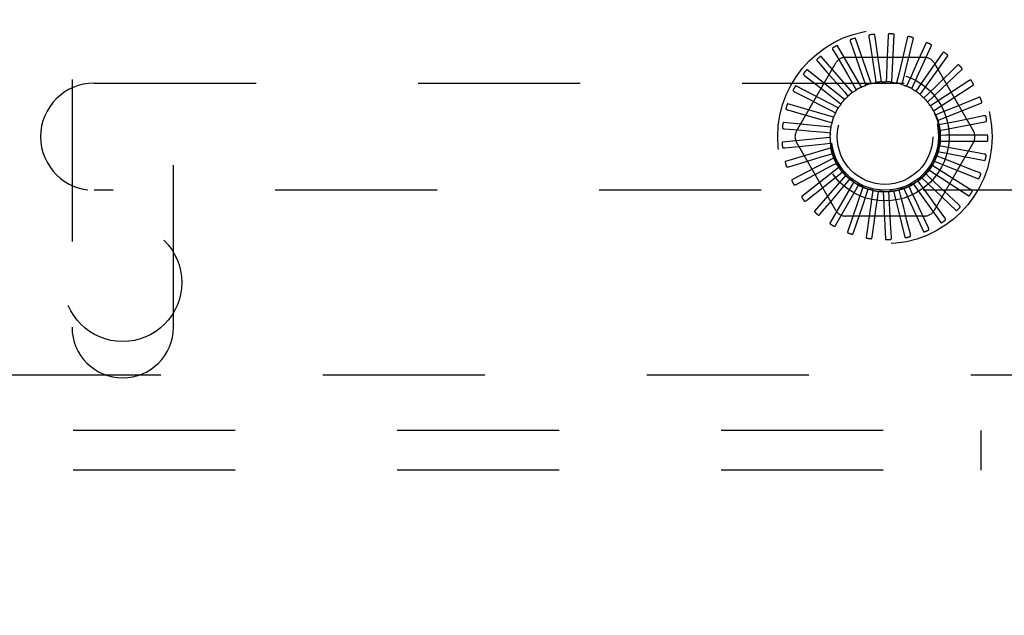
# Model space of a CAD drawing. Header units: inches. Extents: x 0 to 77.3, y 0 to 50.
# Tile 42 of 49: x 70.1 to 72.7, y 39.6 to 41.2. Entities that reach past the tile are written whole.
import ezdxf

# ---------------------------------------------------------------- set-up
doc = ezdxf.new("R2010")
doc.units = ezdxf.units.IN
doc.header["$LTSCALE"] = 4.25
doc.header["$MEASUREMENT"] = 0
doc.linetypes.add('HIDDEN', pattern=[0.2, 0.1, -0.1])
doc.layers.get('0').update_dxf_attribs({"linetype": 'CONTINUOUS'})
doc.layers.add('DEFAULT_2', color=8, linetype='HIDDEN')
doc.layers.add('DIMENSIONS', color=7, linetype='CONTINUOUS')
doc.styles.get("Standard").update_dxf_attribs({"font": 'arial.ttf'})
doc.dimstyles.new('DIMSTYLE_1', dxfattribs={"dimtxt": 0.340909, "dimasz": 0.454545, "dimexe": 0.09, "dimexo": 0.07, "dimgap": 0.0375, "dimtad": 0, "dimtih": 1, "dimtoh": 1, "dimzin": 4, "dimdsep": 46, "dimtxsty": 'Standard', "dimblk": '_FILLED', "dimblk1": '_FILLED', "dimblk2": '_FILLED', "dimcen": 0.09, "dimadec": 3, "dimazin": 1, "dimtfac": 1, "dimtdec": 3, "dimtofl": 0, "dimtmove": 0, "dimatfit": 3, "dimldrblk": '_FILLED', "dimfxl": 0, "dimtolj": 1, "dimtzin": 4, "dimarcsym": 0})

# ---------------------------------------------------------------- blocks, each defined once
blk = doc.blocks.new('_FILLED')
at = {"color": 0, "linetype": 'ByBlock'}
blk.add_solid([(0, 0), (-1, 0.2), (-1, -0.2)], dxfattribs=at)
blk = doc.blocks.new('*D10')
at = {"layer": 'DIMENSIONS', "color": 2, "linetype": 'Continuous'}
for p, q in [((65.6931, 42.3653), (74.6551, 42.3653)), ((74.246, 42.3653), (74.246, 40.5429)), ((74.246, 37.6153), (74.246, 39.3497)), ((73.5581, 37.6153), (74.6551, 37.6153))]:
    blk.add_line(p, q, dxfattribs=at)
at = {"layer": 'DIMENSIONS', "color": 2, "linetype": 'Continuous', "xscale": 0.4545454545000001, "yscale": 0.4545454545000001, "zscale": 0.4545454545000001}
for p, rotation in [((74.246, 42.3653), 90), ((74.246, 37.6153), 270)]:
    blk.add_blockref('_FILLED', p, dxfattribs=dict(at, rotation=rotation))
at = {"layer": 'DIMENSIONS', "color": 2, "linetype": 'Continuous', "insert": (74.246, 40.3724), "char_height": 0.34091, "width": 0.95049, "attachment_point": 2, "line_spacing_factor": 0.9}
blk.add_mtext('4.75\\PREF', dxfattribs=at)
blk = doc.blocks.new('*D12')
at = {"layer": 'DIMENSIONS', "color": 2, "linetype": 'Continuous'}
for p, q in [((65.3749, 42.0471), (65.3749, 35.5796)), ((73.3749, 37.4401), (73.3749, 35.5796)), ((65.3749, 35.9887), (68.7412, 35.9887)), ((73.3749, 35.9887), (70.0085, 35.9887))]:
    blk.add_line(p, q, dxfattribs=at)
at = {"layer": 'DIMENSIONS', "color": 2, "linetype": 'Continuous', "xscale": 0.4545454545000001, "yscale": 0.4545454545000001, "zscale": 0.4545454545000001, "rotation": 180}
blk.add_blockref('_FILLED', (65.3749, 35.9887), dxfattribs=at)
at = {"layer": 'DIMENSIONS', "color": 2, "linetype": 'Continuous', "xscale": 0.4545454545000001, "yscale": 0.4545454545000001, "zscale": 0.4545454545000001}
blk.add_blockref('_FILLED', (73.3749, 35.9887), dxfattribs=at)
at = {"layer": 'DIMENSIONS', "color": 2, "linetype": 'Continuous', "insert": (69.3749, 36.1591), "char_height": 0.34091, "width": 0.926411, "attachment_point": 2, "line_spacing_factor": 0.9}
blk.add_mtext('8.00', dxfattribs=at)

msp = doc.modelspace()

# ---------------------------------------------------------------- linework, layer by layer
at = {"layer": 'DEFAULT_2', "color": 8, "linetype": 'HIDDEN'}
for p, q in [((70.241874, 41.865287), (70.241874, 40.365287)), ((70.507874, 40.365287), (70.507874, 41.865287)), ((72.365723, 41.009248), (72.347938, 41.132945)), ((72.383127, 41.129751), (72.382378, 41.111216)), ((72.393133, 41.008378), (72.399079, 41.133205)), ((72.312874, 40.995535), (72.250389, 41.103761)), ((72.284245, 41.113875), (72.290438, 41.096388)), ((72.338644, 41.004914), (72.29777, 41.12301)), ((72.332928, 41.126534), (72.3357, 41.108192)), ((72.3357, 41.108192), (72.343692, 41.055245)), ((72.382378, 41.111216), (72.380205, 41.057713)), ((72.419883, 41.002337), (72.449346, 41.123783)), ((72.433028, 41.12341), (72.420534, 41.070263)), ((72.445007, 40.991342), (72.496921, 41.105018)), ((72.480827, 41.10774), (72.458501, 41.057917)), ((72.289345, 40.981447), (72.207507, 41.075892)), ((72.238837, 41.092231), (72.248228, 41.076232)), ((72.248228, 41.076232), (72.275325, 41.030048)), ((72.290438, 41.096388), (72.308306, 41.045911)), ((72.467595, 40.975791), (72.540084, 41.077588)), ((72.524797, 41.083306), (72.483392, 41.024284)), ((72.142731, 40.879871), (72.246173, 41.059037)), ((72.198346, 41.062384), (72.222611, 41.034783)), ((72.271432, 41.073621), (72.478316, 41.073621)), ((72.343692, 41.055245), (72.348752, 41.021628)), ((72.380205, 41.057713), (72.378812, 41.023746)), ((72.503575, 41.059037), (72.607017, 40.879871)), ((72.563348, 41.050993), (72.511521, 41.000873)), ((72.164235, 41.025414), (72.193285, 41.002904)), ((72.268907, 40.963162), (72.170675, 41.040412)), ((72.222611, 41.034783), (72.245943, 41.008231)), ((72.275325, 41.030048), (72.292517, 41.000721)), ((72.308306, 41.045911), (72.319636, 41.013859)), ((72.483392, 41.024284), (72.463856, 40.996463)), ((72.486833, 40.956247), (72.577277, 41.042485)), ((70.299874, 41.005787), (72.899874, 41.005787)), ((72.252299, 40.941339), (72.141222, 40.998603)), ((72.193285, 41.002904), (72.221221, 40.981248)), ((72.245943, 41.008231), (72.268374, 40.982687)), ((72.292517, 41.000721), (72.299714, 40.988411)), ((72.319636, 41.013859), (72.324374, 41.00041)), ((72.348752, 41.021628), (72.350859, 41.007525)), ((72.378812, 41.023746), (72.378211, 41.0095)), ((72.408729, 41.020138), (72.405443, 41.006262)), ((72.437423, 41.010932), (72.431571, 40.997929)), ((72.511521, 41.000873), (72.487073, 40.977252)), ((72.502024, 40.933414), (72.607154, 41.000978)), ((72.595087, 41.011968), (72.534712, 40.972562)), ((72.137738, 40.982657), (72.170522, 40.966051)), ((72.221221, 40.981248), (72.248081, 40.96041)), ((72.268374, 40.982687), (72.277771, 40.971962)), ((72.463856, 40.996463), (72.455649, 40.984802)), ((72.487073, 40.977252), (72.476807, 40.967356)), ((72.534712, 40.972562), (72.506235, 40.953995)), ((72.240121, 40.916767), (72.120215, 40.951974)), ((72.170522, 40.966051), (72.202052, 40.950073)), ((72.202052, 40.950073), (72.23237, 40.934695)), ((72.248081, 40.96041), (72.259338, 40.951657)), ((72.506235, 40.953995), (72.494282, 40.94622)), ((72.512619, 40.90812), (72.628636, 40.954566)), ((72.618867, 40.967642), (72.552125, 40.940374)), ((72.11981, 40.935658), (72.155146, 40.925557)), ((72.155146, 40.925557), (72.189129, 40.915834)), ((72.23237, 40.934695), (72.24508, 40.928231)), ((72.520649, 40.927532), (72.507441, 40.922159)), ((72.552125, 40.940374), (72.520649, 40.927532)), ((72.232814, 40.890334), (72.108411, 40.902213)), ((72.189129, 40.915834), (72.22181, 40.906472)), ((72.22181, 40.906472), (72.235513, 40.90253)), ((72.529795, 40.898819), (72.515808, 40.896043)), ((72.518236, 40.881278), (72.640946, 40.904928)), ((72.563132, 40.905472), (72.529795, 40.898819)), ((72.597793, 40.912403), (72.563132, 40.905472)), ((72.633829, 40.919616), (72.597793, 40.912403)), ((72.111102, 40.886115), (72.14771, 40.882884)), ((72.14771, 40.882884), (72.18292, 40.879768)), ((72.18292, 40.879768), (72.216781, 40.87676)), ((72.216781, 40.87676), (72.230983, 40.875483)), ((72.567335, 40.869118), (72.533341, 40.868894)), ((72.620881, 40.869493), (72.567335, 40.869118)), ((72.639431, 40.869627), (72.620881, 40.869493)), ((72.230641, 40.862997), (72.106238, 40.851118)), ((72.246173, 40.671537), (72.142731, 40.850704)), ((72.217467, 40.846634), (72.231654, 40.848067)), ((72.607017, 40.850704), (72.503575, 40.671537)), ((72.518671, 40.853857), (72.64364, 40.853857)), ((72.533341, 40.868894), (72.519082, 40.868815)), ((72.111927, 40.835819), (72.166238, 40.841396)), ((72.233681, 40.835742), (72.113774, 40.800534)), ((72.223842, 40.817181), (72.237501, 40.821274)), ((72.51391, 40.82685), (72.63662, 40.803199)), ((72.53116, 40.838838), (72.517144, 40.84146)), ((72.564582, 40.832625), (72.53116, 40.838838)), ((72.617231, 40.82286), (72.564582, 40.832625)), ((72.635471, 40.819481), (72.617231, 40.82286)), ((72.122256, 40.786589), (72.17453, 40.802343)), ((72.241824, 40.809555), (72.130747, 40.752291)), ((72.235675, 40.789468), (72.248313, 40.796071)), ((72.250625, 40.793552), (72.250744, 40.793311)), ((72.504123, 40.801232), (72.62014, 40.754785)), ((72.52333, 40.809739), (72.510063, 40.814966)), ((72.554973, 40.797313), (72.52333, 40.809739)), ((72.604822, 40.77776), (72.554973, 40.797313)), ((72.254776, 40.785382), (72.156544, 40.708131)), ((72.25254, 40.764494), (72.2637, 40.77337)), ((72.492051, 40.758542), (72.481677, 40.768326)), ((72.489665, 40.777929), (72.594795, 40.710366)), ((72.510135, 40.782647), (72.498097, 40.790291)), ((72.538854, 40.764457), (72.510135, 40.782647)), ((72.622093, 40.77099), (72.604822, 40.77776)), ((72.141715, 40.740203), (72.190062, 40.765565)), ((72.272068, 40.764097), (72.190231, 40.669652)), ((72.293076, 40.74647), (72.230592, 40.638244)), ((72.273826, 40.743164), (72.283104, 40.753992)), ((72.448974, 40.741523), (72.521463, 40.639726)), ((72.469732, 40.738296), (72.461397, 40.749865)), ((72.471057, 40.757783), (72.561502, 40.671545)), ((72.584102, 40.735824), (72.538854, 40.764457)), ((72.899874, 40.724787), (70.299874, 40.724787)), ((72.1696, 40.698338), (72.212275, 40.732391)), ((72.317041, 40.733137), (72.276168, 40.615041)), ((72.298764, 40.726247), (72.305825, 40.738635)), ((72.315546, 40.682158), (72.326452, 40.714356)), ((72.343096, 40.72458), (72.325311, 40.600883)), ((72.326452, 40.714356), (72.331042, 40.727857)), ((72.355891, 40.70792), (72.357843, 40.722045)), ((72.370299, 40.721109), (72.376245, 40.596281)), ((72.386016, 40.707171), (72.38526, 40.72141)), ((72.397668, 40.722848), (72.42713, 40.601402)), ((72.415739, 40.712137), (72.412301, 40.725976)), ((72.424212, 40.729736), (72.476126, 40.61606)), ((72.443984, 40.722639), (72.437989, 40.735577)), ((72.45831, 40.691809), (72.443984, 40.722639)), ((72.55582, 40.698567), (72.529557, 40.723256)), ((72.59978, 40.725908), (72.584102, 40.735824)), ((72.204905, 40.662506), (72.240364, 40.704021)), ((72.351276, 40.674239), (72.355891, 40.70792)), ((72.387858, 40.673226), (72.386016, 40.707171)), ((72.423971, 40.679154), (72.415739, 40.712137)), ((72.473217, 40.65976), (72.45831, 40.691809)), ((72.531867, 40.652303), (72.499883, 40.696549)), ((72.569338, 40.685863), (72.55582, 40.698567)), ((72.246354, 40.634004), (72.273315, 40.681479)), ((72.292447, 40.613861), (72.315546, 40.682158)), ((72.346488, 40.639218), (72.351276, 40.674239)), ((72.389785, 40.637932), (72.387858, 40.673226)), ((72.432543, 40.644862), (72.423971, 40.679154)), ((72.478316, 40.656954), (72.271432, 40.656954)), ((72.341519, 40.602805), (72.346488, 40.639218)), ((72.391797, 40.601236), (72.389785, 40.637932)), ((72.441463, 40.609211), (72.432543, 40.644862)), ((72.488722, 40.62644), (72.473217, 40.65976)), ((70.049874, 40.240287), (73.299874, 40.240287)), ((73.219874, 40.094287), (57.529874, 40.094287)), ((72.626124, 40.094287), (72.626124, 39.990287)), ((73.219874, 39.990287), (57.529874, 39.990287))]:
    msp.add_line(p, q, dxfattribs=at)
for points in [[(72.334784, 41.132567), (72.334336, 41.132454), (72.333946, 41.132271), (72.333612, 41.132011), (72.333336, 41.131692), (72.33312, 41.131327), (72.332956, 41.130916), (72.332838, 41.130463), (72.332762, 41.129974), (72.332724, 41.129454), (72.332717, 41.128909), (72.332736, 41.128342), (72.33278, 41.127756), (72.332843, 41.127154), (72.332928, 41.126534)], [(72.347938, 41.132945), (72.347882, 41.133108), (72.347789, 41.13325), (72.347658, 41.133367), (72.347497, 41.133466), (72.347318, 41.133548), (72.347121, 41.133616), (72.346913, 41.133672), (72.346693, 41.133717), (72.346462, 41.133754), (72.34622, 41.133783), (72.345968, 41.133804), (72.345708, 41.133818), (72.34544, 41.133826), (72.345162, 41.133828), (72.344875, 41.133824), (72.344577, 41.133814), (72.344267, 41.133798), (72.343945, 41.133774), (72.343609, 41.133743), (72.34326, 41.133704)], [(72.386093, 41.135324), (72.385631, 41.135298), (72.385212, 41.135191), (72.384836, 41.135), (72.384504, 41.134739), (72.384223, 41.134421), (72.383984, 41.134049), (72.383783, 41.133626), (72.383616, 41.13316), (72.383479, 41.132658), (72.383369, 41.132123), (72.383281, 41.131563), (72.383213, 41.130979), (72.383161, 41.130376), (72.383127, 41.129751)], [(72.399079, 41.133205), (72.399055, 41.133377), (72.398991, 41.133533), (72.398884, 41.133674), (72.398745, 41.133801), (72.398584, 41.133915), (72.398404, 41.134019), (72.39821, 41.134113), (72.398003, 41.134199), (72.397783, 41.134279), (72.397551, 41.134353), (72.397308, 41.134422), (72.397055, 41.134485), (72.396793, 41.134544), (72.396521, 41.134598), (72.396238, 41.134649), (72.395944, 41.134695), (72.395637, 41.134738), (72.395316, 41.134776), (72.394978, 41.134809), (72.394623, 41.134837)], [(72.436994, 41.128321), (72.436536, 41.128383), (72.436105, 41.128357), (72.435699, 41.128241), (72.435324, 41.128047), (72.434988, 41.127788), (72.434683, 41.127468), (72.434405, 41.127091), (72.434153, 41.126665), (72.433924, 41.126197), (72.433715, 41.125693), (72.433522, 41.12516), (72.433345, 41.124599), (72.43318, 41.124017), (72.433028, 41.12341)], [(72.250389, 41.103761), (72.250276, 41.103892), (72.250138, 41.103989), (72.249972, 41.104049), (72.249786, 41.104081), (72.249589, 41.10409), (72.249381, 41.10408), (72.249168, 41.104055), (72.248946, 41.104015), (72.248718, 41.103963), (72.248483, 41.1039), (72.248241, 41.103826), (72.247994, 41.103743), (72.247742, 41.103651), (72.247484, 41.103549), (72.247219, 41.103439), (72.246946, 41.103319), (72.246665, 41.103188), (72.246374, 41.103047), (72.246074, 41.102893), (72.245765, 41.102727)], [(72.284926, 41.12015), (72.284507, 41.119954), (72.284158, 41.1197), (72.28388, 41.119382), (72.283669, 41.119017), (72.283526, 41.118617), (72.283443, 41.118183), (72.283413, 41.117716), (72.283431, 41.117221), (72.283491, 41.116704), (72.283588, 41.116166), (72.283714, 41.115614), (72.283868, 41.115046), (72.284044, 41.114467), (72.284245, 41.113875)], [(72.29777, 41.12301), (72.297684, 41.12316), (72.297567, 41.123281), (72.297415, 41.123372), (72.297239, 41.123439), (72.297047, 41.123485), (72.296841, 41.123515), (72.296626, 41.12353), (72.296402, 41.123533), (72.296167, 41.123525), (72.295925, 41.123508), (72.295674, 41.123481), (72.295415, 41.123446), (72.29515, 41.123403), (72.294877, 41.123352), (72.294596, 41.123294), (72.294306, 41.123228), (72.293999, 41.123151), (72.293693, 41.123069), (72.2934, 41.122985), (72.293116, 41.122896)], [(72.449346, 41.123783), (72.449354, 41.123956), (72.449321, 41.124121), (72.449243, 41.12428), (72.44913, 41.124431), (72.448994, 41.124574), (72.448837, 41.12471), (72.448664, 41.124839), (72.448477, 41.124963), (72.448276, 41.125083), (72.448062, 41.125199), (72.447837, 41.125313), (72.4476, 41.125423), (72.447354, 41.12553), (72.447097, 41.125635), (72.446829, 41.125738), (72.446549, 41.125839), (72.44625, 41.12594), (72.445947, 41.126037), (72.445657, 41.126124), (72.445373, 41.126202)], [(72.485651, 41.111811), (72.485213, 41.111958), (72.484785, 41.112015), (72.484364, 41.111978), (72.483959, 41.111858), (72.48358, 41.111668), (72.48322, 41.111411), (72.482876, 41.111093), (72.482548, 41.110723), (72.482234, 41.110307), (72.481933, 41.109852), (72.481644, 41.109364), (72.481363, 41.108848), (72.481091, 41.108307), (72.480827, 41.10774)], [(72.496921, 41.105018), (72.496962, 41.105186), (72.49696, 41.105354), (72.496913, 41.105525), (72.496832, 41.105694), (72.496725, 41.105861), (72.496596, 41.106024), (72.496451, 41.106183), (72.496291, 41.10634), (72.496116, 41.106497), (72.495928, 41.106651), (72.495728, 41.106805), (72.495517, 41.106958), (72.495295, 41.10711), (72.495063, 41.107262), (72.494819, 41.107414), (72.494563, 41.107566), (72.494294, 41.10772), (72.49401, 41.107874), (72.493711, 41.108029), (72.493397, 41.108185)], [(72.207507, 41.075892), (72.207372, 41.075999), (72.207218, 41.076069), (72.207043, 41.076097), (72.206855, 41.076093), (72.206659, 41.076065), (72.206457, 41.076015), (72.206252, 41.07595), (72.206042, 41.075869), (72.205828, 41.075775), (72.205609, 41.075668), (72.205386, 41.07555), (72.205159, 41.075422), (72.204929, 41.075283), (72.204694, 41.075135), (72.204455, 41.074976), (72.20421, 41.074807), (72.203959, 41.074626), (72.2037, 41.074432), (72.203433, 41.074222), (72.203157, 41.073999)], [(72.238319, 41.098522), (72.237944, 41.09825), (72.23765, 41.097934), (72.237436, 41.09757), (72.237299, 41.097171), (72.237234, 41.096751), (72.237235, 41.096309), (72.237294, 41.095845), (72.237405, 41.095362), (72.237562, 41.094865), (72.237758, 41.094356), (72.237987, 41.093838), (72.238246, 41.09331), (72.238528, 41.092774), (72.238837, 41.092231)], [(72.530304, 41.086391), (72.529902, 41.086619), (72.529492, 41.086756), (72.529072, 41.086798), (72.528652, 41.086758), (72.528244, 41.086642), (72.527841, 41.086458), (72.527444, 41.086212), (72.527051, 41.08591), (72.526664, 41.085561), (72.526283, 41.085171), (72.525906, 41.084747), (72.525533, 41.084293), (72.525163, 41.083813), (72.524797, 41.083306)], [(72.540084, 41.077588), (72.540156, 41.077745), (72.540187, 41.077911), (72.540173, 41.078087), (72.540125, 41.078269), (72.540052, 41.078453), (72.539956, 41.078637), (72.539844, 41.078821), (72.539716, 41.079006), (72.539574, 41.079192), (72.539419, 41.07938), (72.539252, 41.079569), (72.539073, 41.079759), (72.538885, 41.07995), (72.538685, 41.080143), (72.538474, 41.080338), (72.538252, 41.080536), (72.538012, 41.080741), (72.537767, 41.080944), (72.537528, 41.081133), (72.537292, 41.081313)], [(72.196646, 41.068463), (72.19633, 41.068126), (72.196101, 41.06776), (72.19596, 41.067362), (72.195901, 41.066944), (72.195916, 41.06652), (72.196001, 41.066086), (72.196146, 41.065641), (72.196347, 41.065189), (72.196595, 41.064731), (72.196884, 41.064268), (72.197207, 41.063802), (72.197561, 41.063332), (72.19794, 41.06286), (72.198346, 41.062384)], [(72.420534, 41.070263), (72.41259, 41.036517), (72.408729, 41.020138)], [(72.458501, 41.057917), (72.444314, 41.026285), (72.437423, 41.010932)], [(72.569339, 41.052981), (72.568987, 41.05328), (72.568611, 41.053492), (72.568207, 41.053613), (72.567787, 41.053653), (72.567364, 41.053617), (72.566934, 41.053512), (72.566497, 41.053345), (72.566054, 41.053123), (72.565609, 41.052854), (72.56516, 41.052543), (72.56471, 41.052198), (72.564258, 41.051823), (72.563804, 41.051422), (72.563348, 41.050993)], [(72.161416, 41.031062), (72.161169, 41.030671), (72.161013, 41.030268), (72.160951, 41.029851), (72.160971, 41.029429), (72.161067, 41.029016), (72.161232, 41.028605), (72.161459, 41.028196), (72.161742, 41.02779), (72.162072, 41.027387), (72.162444, 41.026987), (72.162849, 41.026591), (72.163285, 41.026197), (72.163746, 41.025804), (72.164235, 41.025414)], [(72.170675, 41.040412), (72.170521, 41.040492), (72.170357, 41.04053), (72.17018, 41.040525), (72.169996, 41.040485), (72.169809, 41.040421), (72.16962, 41.040334), (72.169431, 41.040231), (72.169241, 41.040112), (72.169048, 41.039979), (72.168853, 41.039833), (72.168656, 41.039675), (72.168458, 41.039506), (72.168258, 41.039326), (72.168056, 41.039136), (72.167851, 41.038935), (72.167642, 41.038722), (72.167426, 41.038492), (72.167212, 41.038257), (72.167013, 41.038029), (72.166823, 41.037802)], [(72.577277, 41.042485), (72.577377, 41.042626), (72.577439, 41.042783), (72.577459, 41.042959), (72.577446, 41.043146), (72.577409, 41.04334), (72.57735, 41.04354), (72.577275, 41.043742), (72.577184, 41.043947), (72.57708, 41.044157), (72.576963, 41.044371), (72.576834, 41.044588), (72.576695, 41.044808), (72.576546, 41.045032), (72.576386, 41.045259), (72.576217, 41.04549), (72.576035, 41.045727), (72.575843, 41.04597), (72.575637, 41.046219), (72.575416, 41.046474), (72.575181, 41.046737)], [(72.141222, 40.998603), (72.141056, 40.998651), (72.140888, 40.998658), (72.140715, 40.998619), (72.140542, 40.998546), (72.140371, 40.998447), (72.140202, 40.998326), (72.140035, 40.998189), (72.139871, 40.998036), (72.139707, 40.997869), (72.139543, 40.997689), (72.13938, 40.997497), (72.139217, 40.997293), (72.139055, 40.997079), (72.138892, 40.996854), (72.138729, 40.996618), (72.138564, 40.996369), (72.138398, 40.996107), (72.13823, 40.995831), (72.138061, 40.99554), (72.13789, 40.995232)], [(72.312874, 40.995535), (72.314966, 40.996299), (72.317068, 40.997031), (72.319177, 40.99773), (72.321295, 40.998397)], [(72.324374, 41.00041), (72.323948, 40.999958), (72.323483, 40.99955), (72.322974, 40.999183), (72.322434, 40.998865), (72.321876, 40.998604), (72.321295, 40.998397)], [(72.338644, 41.004914), (72.340843, 41.005269), (72.343045, 41.00559), (72.345249, 41.005877), (72.347455, 41.006131)], [(72.350859, 41.007525), (72.350355, 41.007162), (72.349821, 41.006849), (72.349252, 41.006585), (72.348661, 41.006375), (72.348064, 41.006225), (72.347455, 41.006131)], [(72.365723, 41.009248), (72.36795, 41.00918), (72.370173, 41.009078), (72.372391, 41.008943), (72.374605, 41.008775)], [(72.378211, 41.0095), (72.377648, 41.009238), (72.377064, 41.009032), (72.376455, 41.008881), (72.375836, 41.008787), (72.375221, 41.008751), (72.374605, 41.008775)], [(72.393133, 41.008378), (72.395307, 41.00789), (72.39747, 41.00737), (72.399623, 41.006817), (72.401765, 41.006233)], [(72.405443, 41.006262), (72.404841, 41.006112), (72.404229, 41.00602), (72.403602, 41.005987), (72.402976, 41.006011), (72.402366, 41.006093), (72.401765, 41.006233)], [(72.419883, 41.002337), (72.421925, 41.001446), (72.423951, 41.000526), (72.42596, 40.999576), (72.427953, 40.998596)], [(72.431571, 40.997929), (72.43095, 40.997896), (72.430332, 40.997921), (72.429711, 40.998007), (72.4291, 40.99815), (72.428517, 40.998346), (72.427953, 40.998596)], [(72.601347, 41.012785), (72.601058, 41.013146), (72.600728, 41.013426), (72.600354, 41.013621), (72.599949, 41.01374), (72.599527, 41.013785), (72.599085, 41.013763), (72.598624, 41.013682), (72.598147, 41.013548), (72.597659, 41.013367), (72.597159, 41.013147), (72.596652, 41.012894), (72.596137, 41.012611), (72.595616, 41.012303), (72.595087, 41.011968)], [(72.607154, 41.000978), (72.607279, 41.001097), (72.60737, 41.00124), (72.607422, 41.001408), (72.607445, 41.001595), (72.607445, 41.001793), (72.607425, 41.002), (72.60739, 41.002212), (72.607339, 41.002431), (72.607277, 41.002657), (72.607202, 41.002889), (72.607117, 41.003126), (72.607022, 41.003369), (72.606918, 41.003617), (72.606805, 41.00387), (72.606682, 41.00413), (72.606549, 41.004396), (72.606405, 41.004671), (72.60625, 41.004954), (72.606081, 41.005248), (72.605899, 41.005552)], [(72.1339, 40.987669), (72.133732, 40.987238), (72.133655, 40.986814), (72.133673, 40.986392), (72.133772, 40.985982), (72.133945, 40.985594), (72.134184, 40.985222), (72.134485, 40.984863), (72.134839, 40.984518), (72.13524, 40.984185), (72.135681, 40.983862), (72.136153, 40.98355), (72.136656, 40.983245), (72.137184, 40.982948), (72.137738, 40.982657)], [(72.289345, 40.981447), (72.291255, 40.982594), (72.29318, 40.98371), (72.295119, 40.984796), (72.297072, 40.985851)], [(72.299714, 40.988411), (72.299382, 40.987886), (72.299002, 40.987398), (72.298572, 40.986941), (72.298102, 40.986527), (72.297603, 40.986165), (72.297072, 40.985851)], [(72.445007, 40.991342), (72.446843, 40.990081), (72.448658, 40.988794), (72.450452, 40.987481), (72.452223, 40.986142)], [(72.455649, 40.984802), (72.455033, 40.984887), (72.454431, 40.985029), (72.453837, 40.985231), (72.453265, 40.985486), (72.452729, 40.985789), (72.452223, 40.986142)], [(72.467595, 40.975791), (72.46916, 40.974205), (72.470699, 40.972598), (72.472211, 40.970969), (72.473697, 40.96932)], [(72.120215, 40.951974), (72.120042, 40.951991), (72.119875, 40.951966), (72.119713, 40.951895), (72.119557, 40.95179), (72.119408, 40.951661), (72.119265, 40.95151), (72.119127, 40.951344), (72.118995, 40.951163), (72.118865, 40.950968), (72.118739, 40.95076), (72.118615, 40.95054), (72.118493, 40.950309), (72.118374, 40.950068), (72.118257, 40.949816), (72.118142, 40.949554), (72.118027, 40.949278), (72.117912, 40.948985), (72.117801, 40.948687), (72.1177, 40.9484), (72.117608, 40.948118)], [(72.252299, 40.941339), (72.253646, 40.943113), (72.255018, 40.944865), (72.256415, 40.946593), (72.257836, 40.948299)], [(72.259338, 40.951657), (72.259224, 40.951047), (72.259053, 40.950452), (72.258823, 40.949868), (72.258541, 40.949309), (72.258213, 40.948788), (72.257836, 40.948299)], [(72.268907, 40.963162), (72.270566, 40.964649), (72.272244, 40.96611), (72.273943, 40.967543), (72.275661, 40.968949)], [(72.277771, 40.971962), (72.277544, 40.971384), (72.277264, 40.970832), (72.276927, 40.970302), (72.276544, 40.969807), (72.276124, 40.969357), (72.275662, 40.968949)], [(72.476807, 40.967356), (72.476219, 40.967555), (72.475655, 40.967809), (72.47511, 40.968119), (72.474596, 40.968479), (72.474127, 40.968877), (72.473697, 40.96932)], [(72.486833, 40.956247), (72.488068, 40.954395), (72.489274, 40.952527), (72.490451, 40.950641), (72.491599, 40.948737)], [(72.494282, 40.94622), (72.493742, 40.946527), (72.493236, 40.946883), (72.492759, 40.947291), (72.492323, 40.947741), (72.491938, 40.948222), (72.4916, 40.948737)], [(72.625168, 40.96726), (72.624953, 40.967669), (72.624682, 40.968005), (72.624352, 40.968268), (72.623976, 40.968461), (72.62357, 40.968585), (72.623133, 40.968648), (72.622665, 40.968655), (72.622171, 40.968614), (72.621657, 40.968529), (72.621125, 40.968407), (72.620579, 40.968255), (72.62002, 40.968074), (72.61945, 40.96787), (72.618867, 40.967642)], [(72.628636, 40.954566), (72.628782, 40.95466), (72.628897, 40.954783), (72.628981, 40.954938), (72.629039, 40.955117), (72.629076, 40.955311), (72.629096, 40.955519), (72.629101, 40.955734), (72.629093, 40.955958), (72.629074, 40.956192), (72.629045, 40.956434), (72.629007, 40.956683), (72.628959, 40.95694), (72.628904, 40.957202), (72.62884, 40.957472), (72.628769, 40.957751), (72.628689, 40.958038), (72.628598, 40.95834), (72.628501, 40.958642), (72.628403, 40.958929), (72.628302, 40.959207)], [(72.115094, 40.939853), (72.115011, 40.939398), (72.115015, 40.938967), (72.115112, 40.938555), (72.115288, 40.938172), (72.115531, 40.937824), (72.115836, 40.937504), (72.116199, 40.937208), (72.116613, 40.936936), (72.117069, 40.936685), (72.117563, 40.936452), (72.118086, 40.936234), (72.118637, 40.936031), (72.119212, 40.935838), (72.11981, 40.935658)], [(72.240121, 40.916767), (72.241108, 40.918764), (72.242124, 40.920744), (72.243168, 40.922706), (72.244241, 40.92465)], [(72.24508, 40.928231), (72.245084, 40.92761), (72.245029, 40.926994), (72.244913, 40.926377), (72.244742, 40.925774), (72.244518, 40.9252), (72.244241, 40.92465)], [(72.502024, 40.933414), (72.502887, 40.93136), (72.503718, 40.929297), (72.504517, 40.927223), (72.505283, 40.925139)], [(72.507441, 40.922159), (72.506969, 40.922563), (72.506539, 40.923008), (72.506148, 40.9235), (72.505805, 40.924024), (72.505518, 40.924568), (72.505283, 40.925139)], [(72.108411, 40.902213), (72.108239, 40.902197), (72.10808, 40.902141), (72.107934, 40.902041), (72.1078, 40.901908), (72.107678, 40.901753), (72.107566, 40.901578), (72.107463, 40.901389), (72.107367, 40.901185), (72.107276, 40.900969), (72.107192, 40.900741), (72.107111, 40.900502), (72.107036, 40.900252), (72.106965, 40.899993), (72.106898, 40.899724), (72.106834, 40.899444), (72.106774, 40.899152), (72.106716, 40.898847), (72.106663, 40.898529), (72.106615, 40.898196), (72.10657, 40.897848)], [(72.232814, 40.890334), (72.233405, 40.892482), (72.234028, 40.894619), (72.234682, 40.896743), (72.235367, 40.898854)], [(72.235513, 40.90253), (72.235635, 40.901921), (72.235697, 40.901305), (72.235701, 40.900678), (72.235646, 40.900054), (72.235535, 40.899448), (72.235368, 40.898855)], [(72.512619, 40.90812), (72.513078, 40.90594), (72.513503, 40.903756), (72.513895, 40.901568), (72.514253, 40.899377)], [(72.515808, 40.896043), (72.515421, 40.896529), (72.515083, 40.897048), (72.514793, 40.897604), (72.514555, 40.898183), (72.514376, 40.898773), (72.514253, 40.899377)], [(72.639943, 40.918049), (72.639809, 40.918491), (72.639607, 40.918873), (72.639333, 40.919193), (72.639001, 40.919454), (72.638625, 40.919652), (72.638207, 40.919797), (72.637749, 40.919893), (72.637257, 40.919945), (72.636736, 40.919959), (72.636191, 40.91994), (72.635626, 40.919894), (72.635042, 40.919822), (72.634444, 40.91973), (72.633829, 40.919616)], [(72.640946, 40.904928), (72.641107, 40.904992), (72.641244, 40.905091), (72.641355, 40.905228), (72.641446, 40.905393), (72.64152, 40.905576), (72.641578, 40.905776), (72.641624, 40.905987), (72.641659, 40.906209), (72.641685, 40.906441), (72.641702, 40.906684), (72.641711, 40.906936), (72.641713, 40.907197), (72.641708, 40.907466), (72.641697, 40.907743), (72.641679, 40.90803), (72.641655, 40.908327), (72.641624, 40.908635), (72.641585, 40.908956), (72.641538, 40.909289), (72.641482, 40.909636)], [(72.105677, 40.889343), (72.105681, 40.88888), (72.105767, 40.888456), (72.10594, 40.888071), (72.106186, 40.887728), (72.10649, 40.887432), (72.10685, 40.887175), (72.107263, 40.886954), (72.10772, 40.886765), (72.108216, 40.886605), (72.108745, 40.886469), (72.1093, 40.886355), (72.10988, 40.886259), (72.11048, 40.886179), (72.111102, 40.886115)], [(72.230641, 40.862997), (72.230815, 40.865218), (72.231022, 40.867433), (72.231262, 40.869643), (72.231536, 40.871846)], [(72.230983, 40.875483), (72.231218, 40.874907), (72.231396, 40.874315), (72.231518, 40.873699), (72.231583, 40.873076), (72.231589, 40.872461), (72.231536, 40.871846)], [(72.518236, 40.881278), (72.518274, 40.87905), (72.518278, 40.876825), (72.518249, 40.874603), (72.518186, 40.872383)], [(72.519082, 40.868815), (72.518794, 40.869366), (72.51856, 40.869939), (72.51838, 40.87054), (72.518256, 40.871154), (72.518192, 40.871766), (72.518186, 40.872383)], [(72.645138, 40.86693), (72.64509, 40.86739), (72.644964, 40.867803), (72.644755, 40.86817), (72.644479, 40.868489), (72.644148, 40.868755), (72.643764, 40.868975), (72.643333, 40.869156), (72.642859, 40.869301), (72.642351, 40.869414), (72.641812, 40.869498), (72.641248, 40.869559), (72.640662, 40.869599), (72.640056, 40.869622), (72.639431, 40.869627)], [(72.106238, 40.851118), (72.106073, 40.85107), (72.105927, 40.850985), (72.105803, 40.850859), (72.105697, 40.850704), (72.105607, 40.850529), (72.105529, 40.850336), (72.105464, 40.850131), (72.105408, 40.849914), (72.10536, 40.849685), (72.10532, 40.849446), (72.105286, 40.849196), (72.10526, 40.848937), (72.105239, 40.84867), (72.105223, 40.848394), (72.105214, 40.848108), (72.10521, 40.847811), (72.105211, 40.847497), (72.105219, 40.84718), (72.105232, 40.846869), (72.105252, 40.846562)], [(72.166238, 40.841396), (72.200725, 40.844925), (72.217467, 40.846634)], [(72.231654, 40.848067), (72.231993, 40.847547), (72.23228, 40.846998), (72.232516, 40.846417), (72.232698, 40.845818), (72.23282, 40.845214), (72.232885, 40.844601)], [(72.233681, 40.835742), (72.233431, 40.837956), (72.233215, 40.84017), (72.233033, 40.842385), (72.232885, 40.844601)], [(72.517144, 40.84146), (72.516965, 40.842055), (72.516844, 40.842662), (72.516781, 40.843286), (72.516776, 40.843913), (72.516828, 40.844526), (72.516939, 40.845133)], [(72.518671, 40.853857), (72.518287, 40.851662), (72.51787, 40.849477), (72.517421, 40.8473), (72.516939, 40.845133)], [(72.64364, 40.853857), (72.64381, 40.853889), (72.643962, 40.85396), (72.644098, 40.854074), (72.644218, 40.854218), (72.644325, 40.854383), (72.64442, 40.854568), (72.644505, 40.854765), (72.644581, 40.854976), (72.64465, 40.855199), (72.644713, 40.855433), (72.64477, 40.855679), (72.644821, 40.855934), (72.644867, 40.856197), (72.644909, 40.856471), (72.644946, 40.856755), (72.644978, 40.85705), (72.645006, 40.857364), (72.645029, 40.857679), (72.645045, 40.857974), (72.645054, 40.858256)], [(72.105989, 40.83796), (72.106081, 40.837508), (72.106245, 40.837109), (72.106488, 40.836764), (72.106794, 40.836472), (72.107149, 40.836239), (72.107551, 40.836056), (72.107998, 40.835917), (72.108483, 40.835818), (72.109, 40.835754), (72.109545, 40.835721), (72.110112, 40.835714), (72.1107, 40.83573), (72.111304, 40.835764), (72.111927, 40.835819)], [(72.237501, 40.821274), (72.237933, 40.820827), (72.238318, 40.820343), (72.23866, 40.819817), (72.238952, 40.819262), (72.239186, 40.818693), (72.239366, 40.818103)], [(72.241824, 40.809555), (72.24116, 40.811681), (72.240529, 40.813815), (72.239931, 40.815956), (72.239366, 40.818103)], [(72.510063, 40.814966), (72.51, 40.815584), (72.509997, 40.816203), (72.510053, 40.816828), (72.510166, 40.817444), (72.510334, 40.818036), (72.510558, 40.818611)], [(72.51391, 40.82685), (72.513117, 40.824768), (72.512294, 40.8227), (72.511441, 40.820648), (72.510558, 40.818611)], [(72.640565, 40.815753), (72.640605, 40.816213), (72.64056, 40.816643), (72.640424, 40.817043), (72.640212, 40.817408), (72.639938, 40.817731), (72.639603, 40.818021), (72.639214, 40.81828), (72.638776, 40.818512), (72.638298, 40.818719), (72.637785, 40.818904), (72.637243, 40.81907), (72.636675, 40.819221), (72.636085, 40.819358), (72.635471, 40.819481)], [(72.113774, 40.800534), (72.11362, 40.800455), (72.113493, 40.800343), (72.113395, 40.800196), (72.113321, 40.800024), (72.113265, 40.799834), (72.113226, 40.79963), (72.1132, 40.799416), (72.113187, 40.799192), (72.113183, 40.798957), (72.113189, 40.798714), (72.113204, 40.798462), (72.113227, 40.798202), (72.113257, 40.797935), (72.113294, 40.79766), (72.113339, 40.797377), (72.113392, 40.797083), (72.113454, 40.796774), (72.113521, 40.796464), (72.113592, 40.796168), (72.113666, 40.795881)], [(72.17453, 40.802343), (72.207726, 40.812335), (72.223842, 40.817181)], [(72.248313, 40.796071), (72.248784, 40.795743), (72.249222, 40.795376), (72.249631, 40.794967), (72.250004, 40.794524), (72.250334, 40.794053), (72.250625, 40.793552)], [(72.254776, 40.785382), (72.25407, 40.786686), (72.253378, 40.787998), (72.2527, 40.789316), (72.252034, 40.790641), (72.251383, 40.791973), (72.250744, 40.793311)], [(72.498097, 40.790291), (72.498152, 40.790909), (72.498265, 40.791518), (72.498439, 40.792121), (72.498667, 40.792704), (72.498944, 40.793254), (72.499272, 40.793776)], [(72.504123, 40.801232), (72.50295, 40.799337), (72.501751, 40.797463), (72.500525, 40.795609), (72.499272, 40.793776)], [(72.63662, 40.803199), (72.636793, 40.803199), (72.636957, 40.80324), (72.637111, 40.803326), (72.637257, 40.803445), (72.637393, 40.803588), (72.637522, 40.803752), (72.637642, 40.80393), (72.637757, 40.804123), (72.637868, 40.80433), (72.637974, 40.804549), (72.638076, 40.80478), (72.638175, 40.805021), (72.638271, 40.805272), (72.638363, 40.805534), (72.638453, 40.805806), (72.638541, 40.806091), (72.638627, 40.806389), (72.63871, 40.806701), (72.63879, 40.80703), (72.638868, 40.807374)], [(72.11602, 40.787569), (72.116195, 40.787141), (72.116433, 40.78678), (72.116737, 40.786487), (72.117092, 40.786259), (72.117484, 40.786097), (72.117914, 40.785993), (72.118379, 40.785941), (72.118874, 40.785936), (72.119394, 40.785971), (72.119935, 40.786042), (72.120493, 40.786142), (72.121067, 40.786269), (72.121654, 40.786417), (72.122256, 40.786589)], [(72.190062, 40.765565), (72.220768, 40.781659), (72.235675, 40.789468)], [(72.2637, 40.77337), (72.264266, 40.773116), (72.264804, 40.77281), (72.265317, 40.772449), (72.265794, 40.772042), (72.266223, 40.771601), (72.266609, 40.77112)], [(72.272068, 40.764097), (72.270662, 40.765824), (72.269283, 40.76757), (72.267932, 40.769335), (72.266609, 40.77112)], [(72.481677, 40.768326), (72.48185, 40.768927), (72.482076, 40.769503), (72.482357, 40.770055), (72.482687, 40.770579), (72.483064, 40.771068), (72.483491, 40.771526)], [(72.489665, 40.777929), (72.488155, 40.77629), (72.486623, 40.774677), (72.485068, 40.773089), (72.483491, 40.771526)], [(72.626389, 40.766365), (72.626516, 40.76681), (72.626552, 40.76724), (72.626495, 40.767659), (72.626356, 40.768058), (72.626148, 40.768427), (72.625874, 40.768775), (72.625541, 40.769103), (72.625155, 40.769413), (72.624725, 40.769707), (72.624255, 40.769986), (72.623755, 40.770252), (72.623225, 40.770507), (72.622672, 40.770754), (72.622093, 40.77099)], [(72.130747, 40.752291), (72.130611, 40.752184), (72.130508, 40.752051), (72.130439, 40.751887), (72.130399, 40.751704), (72.13038, 40.751507), (72.13038, 40.751299), (72.130395, 40.751084), (72.130424, 40.750861), (72.130465, 40.750631), (72.130517, 40.750393), (72.130579, 40.750148), (72.130651, 40.749897), (72.130731, 40.749641), (72.13082, 40.749378), (72.130918, 40.749108), (72.131025, 40.74883), (72.131142, 40.748543), (72.131269, 40.748246), (72.131408, 40.747939), (72.131559, 40.747622)], [(72.135406, 40.739984), (72.135659, 40.739598), (72.135961, 40.739288), (72.136315, 40.739058), (72.136707, 40.738901), (72.137123, 40.738817), (72.137565, 40.738796), (72.138032, 40.738833), (72.138519, 40.738922), (72.139023, 40.739055), (72.139541, 40.739227), (72.14007, 40.739431), (72.140609, 40.739664), (72.141157, 40.73992), (72.141715, 40.740203)], [(72.212275, 40.732391), (72.239379, 40.754006), (72.25254, 40.764494)], [(72.240364, 40.704021), (72.262888, 40.730374), (72.273826, 40.743164)], [(72.283104, 40.753992), (72.283709, 40.753849), (72.284295, 40.75365), (72.284867, 40.753393), (72.285412, 40.753084), (72.285917, 40.752731), (72.286387, 40.752332)], [(72.293076, 40.74647), (72.291368, 40.7479), (72.289683, 40.749354), (72.288023, 40.750831), (72.286387, 40.752332)], [(72.448974, 40.741523), (72.446963, 40.740563), (72.444941, 40.739635), (72.442908, 40.738738), (72.440863, 40.737873)], [(72.461397, 40.749865), (72.461678, 40.750419), (72.462009, 40.750942), (72.462394, 40.751437), (72.462823, 40.751894), (72.463284, 40.752302), (72.463783, 40.752664)], [(72.471057, 40.757783), (72.469265, 40.75646), (72.467455, 40.755166), (72.465628, 40.753901), (72.463783, 40.752664)], [(72.529557, 40.723256), (72.504305, 40.747009), (72.492051, 40.758542)], [(72.62014, 40.754785), (72.62031, 40.754753), (72.620478, 40.754762), (72.620646, 40.754817), (72.620812, 40.754906), (72.620973, 40.755021), (72.62113, 40.755157), (72.621282, 40.75531), (72.621431, 40.755478), (72.621579, 40.75566), (72.621725, 40.755855), (72.621869, 40.756062), (72.622012, 40.75628), (72.622153, 40.756508), (72.622293, 40.756748), (72.622433, 40.756998), (72.622573, 40.757262), (72.622714, 40.757538), (72.622855, 40.757828), (72.622996, 40.758136), (72.623137, 40.75846)], [(72.273315, 40.681479), (72.290444, 40.711619), (72.298764, 40.726247)], [(72.305825, 40.738635), (72.306446, 40.73861), (72.307059, 40.738525), (72.30767, 40.738381), (72.308263, 40.738181), (72.308826, 40.73793), (72.309363, 40.737627)], [(72.317041, 40.733137), (72.315093, 40.734218), (72.313163, 40.735326), (72.311254, 40.736463), (72.309363, 40.737627)], [(72.331042, 40.727857), (72.331657, 40.727949), (72.332274, 40.727982), (72.332901, 40.727956), (72.333522, 40.727872), (72.334122, 40.727732), (72.334707, 40.727536)], [(72.343096, 40.72458), (72.340978, 40.725273), (72.338874, 40.725996), (72.336783, 40.726751), (72.334707, 40.727536)], [(72.357843, 40.722045), (72.358429, 40.722252), (72.359029, 40.722401), (72.35965, 40.722494), (72.360275, 40.722529), (72.360891, 40.722506), (72.361502, 40.722424)], [(72.370299, 40.721109), (72.368088, 40.721388), (72.365885, 40.7217), (72.36369, 40.722046), (72.361502, 40.722424)], [(72.38526, 40.72141), (72.385796, 40.721724), (72.386357, 40.721985), (72.386949, 40.722193), (72.387556, 40.722346), (72.388165, 40.722439), (72.388781, 40.722475)], [(72.397668, 40.722848), (72.395444, 40.722704), (72.393222, 40.722594), (72.391001, 40.722518), (72.388781, 40.722475)], [(72.412301, 40.725976), (72.412768, 40.726386), (72.41327, 40.726748), (72.413811, 40.727064), (72.414379, 40.727329), (72.414959, 40.727536), (72.415557, 40.727688)], [(72.424212, 40.729736), (72.422056, 40.729174), (72.419895, 40.728645), (72.417729, 40.72815), (72.415557, 40.727688)], [(72.437989, 40.735577), (72.43837, 40.736067), (72.438795, 40.736518), (72.439267, 40.736931), (72.439774, 40.737299), (72.440304, 40.737612), (72.440863, 40.737873)], [(72.499883, 40.696549), (72.479582, 40.724651), (72.469732, 40.738296)], [(72.603123, 40.720554), (72.603331, 40.720966), (72.603449, 40.721382), (72.603471, 40.721804), (72.603411, 40.722221), (72.603276, 40.722624), (72.603073, 40.723017), (72.602808, 40.723402), (72.602488, 40.72378), (72.602121, 40.72415), (72.601713, 40.724512), (72.601272, 40.724868), (72.6008, 40.725219), (72.600303, 40.725566), (72.59978, 40.725908)], [(72.156544, 40.708131), (72.15643, 40.708001), (72.156354, 40.70785), (72.156318, 40.707677), (72.156312, 40.707489), (72.156331, 40.707292), (72.156371, 40.707088), (72.156426, 40.70688), (72.156497, 40.706667), (72.156581, 40.706448), (72.156677, 40.706224), (72.156784, 40.705996), (72.156902, 40.705763), (72.157029, 40.705527), (72.157166, 40.705285), (72.157313, 40.705039), (72.157471, 40.704786), (72.157643, 40.704522), (72.157821, 40.704259), (72.157997, 40.70401), (72.158173, 40.703771)], [(72.163447, 40.696929), (72.163769, 40.696597), (72.164124, 40.696351), (72.164515, 40.696191), (72.164929, 40.696112), (72.165354, 40.696108), (72.165791, 40.696171), (72.166242, 40.696296), (72.166704, 40.696474), (72.167173, 40.6967), (72.16765, 40.696967), (72.16813, 40.697267), (72.168616, 40.697598), (72.169106, 40.697955), (72.1696, 40.698338)], [(72.594795, 40.710366), (72.594955, 40.710301), (72.595123, 40.710278), (72.595298, 40.710301), (72.595478, 40.710357), (72.595657, 40.710439), (72.595837, 40.710543), (72.596016, 40.710664), (72.596194, 40.710801), (72.596373, 40.710951), (72.596553, 40.711115), (72.596734, 40.711291), (72.596916, 40.711479), (72.597098, 40.711676), (72.597281, 40.711885), (72.597466, 40.712104), (72.597653, 40.712336), (72.597847, 40.712586), (72.598037, 40.71284), (72.598214, 40.713087), (72.598382, 40.71333)], [(72.190231, 40.669652), (72.190144, 40.669502), (72.190098, 40.66934), (72.190095, 40.669163), (72.190126, 40.668978), (72.190181, 40.668788), (72.190259, 40.668595), (72.190353, 40.668401), (72.190463, 40.668205), (72.190586, 40.668006), (72.190723, 40.667805), (72.190871, 40.667601), (72.191031, 40.667395), (72.191201, 40.667186), (72.191381, 40.666975), (72.191572, 40.666761), (72.191775, 40.666543), (72.19199, 40.666319), (72.192219, 40.666091), (72.192463, 40.665858), (72.192721, 40.665619)], [(72.19913, 40.659959), (72.199508, 40.659695), (72.199902, 40.659519), (72.200316, 40.659437), (72.200738, 40.659437), (72.201156, 40.659513), (72.201574, 40.659658), (72.201994, 40.659865), (72.202413, 40.660128), (72.202831, 40.660439), (72.203249, 40.660791), (72.203664, 40.661177), (72.204079, 40.661594), (72.204492, 40.662036), (72.204905, 40.662506)], [(72.561502, 40.671545), (72.561647, 40.671451), (72.561807, 40.671397), (72.561983, 40.671386), (72.56217, 40.671407), (72.562362, 40.671454), (72.562559, 40.671522), (72.562757, 40.671607), (72.562958, 40.671707), (72.563162, 40.671821), (72.56337, 40.671948), (72.563581, 40.672087), (72.563795, 40.672237), (72.564011, 40.672396), (72.56423, 40.672566), (72.564453, 40.672747), (72.564681, 40.672939), (72.564914, 40.673143), (72.565153, 40.673361), (72.565397, 40.673593), (72.565647, 40.673839)], [(72.571607, 40.679972), (72.57189, 40.680338), (72.572084, 40.680724), (72.572186, 40.681134), (72.572205, 40.681556), (72.572149, 40.681976), (72.572024, 40.682401), (72.571837, 40.682829), (72.571594, 40.683261), (72.571304, 40.683693), (72.570972, 40.684127), (72.570606, 40.68456), (72.570209, 40.684994), (72.569787, 40.685428), (72.569338, 40.685863)], [(72.230592, 40.638244), (72.230535, 40.63808), (72.23052, 40.637912), (72.230551, 40.637738), (72.230616, 40.637561), (72.230706, 40.637386), (72.230819, 40.637211), (72.230948, 40.637039), (72.231093, 40.636867), (72.231252, 40.636695), (72.231425, 40.636523), (72.231609, 40.636351), (72.231805, 40.636178), (72.232011, 40.636006), (72.232228, 40.635833), (72.232456, 40.635659), (72.232696, 40.635483), (72.23295, 40.635304), (72.233218, 40.635123), (72.233502, 40.63494), (72.233803, 40.634753)], [(72.521463, 40.639726), (72.521588, 40.639607), (72.521735, 40.639524), (72.521906, 40.639479), (72.522094, 40.639465), (72.522291, 40.639474), (72.522497, 40.639504), (72.522707, 40.63955), (72.522924, 40.63961), (72.523146, 40.639684), (72.523374, 40.639769), (72.523607, 40.639865), (72.523846, 40.639972), (72.524088, 40.640088), (72.524335, 40.640213), (72.524589, 40.640348), (72.524849, 40.640494), (72.525121, 40.640653), (72.525392, 40.640819), (72.525649, 40.640982), (72.525896, 40.641147)], [(72.532981, 40.646089), (72.533328, 40.646395), (72.533591, 40.646737), (72.533769, 40.647121), (72.533868, 40.647531), (72.533892, 40.647954), (72.53385, 40.648395), (72.533747, 40.648851), (72.53359, 40.649321), (72.533387, 40.6498), (72.533143, 40.650289), (72.532866, 40.650783), (72.532559, 40.651284), (72.532226, 40.651791), (72.531867, 40.652303)], [(72.241165, 40.630409), (72.241587, 40.630221), (72.242007, 40.630124), (72.24243, 40.630122), (72.242844, 40.630202), (72.24324, 40.630355), (72.243622, 40.630577), (72.243995, 40.63086), (72.244357, 40.631198), (72.244709, 40.631582), (72.245052, 40.632007), (72.245387, 40.632464), (72.245715, 40.632952), (72.246037, 40.633465), (72.246354, 40.634004)], [(72.276168, 40.615041), (72.276143, 40.61487), (72.27616, 40.614702), (72.276223, 40.614537), (72.27632, 40.614376), (72.276442, 40.61422), (72.276586, 40.61407), (72.276745, 40.613925), (72.27692, 40.613784), (72.277109, 40.613645), (72.277311, 40.613509), (72.277524, 40.613375), (72.277749, 40.613243), (72.277984, 40.613112), (72.27823, 40.612984), (72.278487, 40.612856), (72.278757, 40.612728), (72.279044, 40.612599), (72.279336, 40.612474), (72.279618, 40.61236), (72.279895, 40.612254)], [(72.288031, 40.609349), (72.288482, 40.609245), (72.288913, 40.609229), (72.289329, 40.609306), (72.28972, 40.609463), (72.29008, 40.609689), (72.290414, 40.609979), (72.290726, 40.610328), (72.291017, 40.610728), (72.29129, 40.611172), (72.291546, 40.611654), (72.291789, 40.612166), (72.292018, 40.612707), (72.292238, 40.613272), (72.292447, 40.613861)], [(72.476126, 40.61606), (72.476226, 40.615919), (72.476355, 40.61581), (72.476514, 40.615734), (72.476696, 40.615684), (72.476892, 40.615656), (72.477099, 40.615647), (72.477315, 40.615652), (72.477539, 40.61567), (72.477771, 40.6157), (72.478011, 40.615741), (72.478258, 40.615791), (72.478512, 40.61585), (72.478772, 40.615918), (72.479039, 40.615995), (72.479313, 40.616079), (72.479596, 40.616173), (72.479888, 40.616276), (72.480191, 40.616389), (72.480506, 40.616514), (72.480831, 40.616651)], [(72.488641, 40.620129), (72.489039, 40.620363), (72.489362, 40.620649), (72.489609, 40.620992), (72.489784, 40.621376), (72.489888, 40.621787), (72.48993, 40.622228), (72.489915, 40.622696), (72.48985, 40.623186), (72.489741, 40.623696), (72.489594, 40.624221), (72.489416, 40.624759), (72.489209, 40.62531), (72.488978, 40.62587), (72.488722, 40.62644)], [(72.325311, 40.600883), (72.325319, 40.60071), (72.325367, 40.600549), (72.325461, 40.600398), (72.325587, 40.600259), (72.325736, 40.600129), (72.325905, 40.600009), (72.326089, 40.599897), (72.326288, 40.599791), (72.326499, 40.599691), (72.326723, 40.599595), (72.326958, 40.599504), (72.327204, 40.599416), (72.32746, 40.599333), (72.327725, 40.599253), (72.328002, 40.599176), (72.328291, 40.599102), (72.328592, 40.59903), (72.328908, 40.598962), (72.329239, 40.598898), (72.329584, 40.598837)], [(72.338038, 40.59754), (72.338499, 40.597522), (72.338926, 40.597588), (72.339319, 40.597742), (72.339674, 40.597971), (72.339984, 40.598261), (72.340257, 40.598608), (72.340498, 40.59901), (72.340708, 40.599458), (72.340892, 40.599945), (72.341053, 40.600467), (72.341193, 40.601016), (72.341317, 40.601591), (72.341426, 40.602187), (72.341519, 40.602805)], [(72.376245, 40.596281), (72.376286, 40.596113), (72.376364, 40.595964), (72.376484, 40.595834), (72.376634, 40.59572), (72.376805, 40.595622), (72.376995, 40.595535), (72.377196, 40.59546), (72.377411, 40.595394), (72.377638, 40.595335), (72.377876, 40.595284), (72.378124, 40.595239), (72.378382, 40.5952), (72.378649, 40.595166), (72.378925, 40.595138), (72.379211, 40.595114), (72.379508, 40.595096), (72.379824, 40.595083), (72.380141, 40.595076), (72.380445, 40.595075), (72.380741, 40.595079)], [(72.389375, 40.595407), (72.389832, 40.595477), (72.390238, 40.595622), (72.390595, 40.595849), (72.3909, 40.59614), (72.39115, 40.596483), (72.391352, 40.596877), (72.391512, 40.597316), (72.391634, 40.597796), (72.391723, 40.598309), (72.391781, 40.598852), (72.391816, 40.599418), (72.391828, 40.600006), (72.391822, 40.600611), (72.391797, 40.601236)], [(72.42713, 40.601402), (72.427202, 40.601245), (72.427307, 40.601113), (72.427449, 40.601008), (72.427618, 40.600925), (72.427805, 40.60086), (72.428007, 40.600812), (72.42822, 40.600776), (72.428443, 40.600752), (72.428677, 40.600737), (72.42892, 40.600731), (72.429172, 40.600734), (72.429433, 40.600744), (72.429701, 40.600762), (72.429978, 40.600786), (72.430263, 40.600818), (72.430559, 40.600856), (72.430865, 40.600902), (72.431184, 40.600956), (72.431516, 40.601019), (72.431861, 40.601091)], [(72.440188, 40.603028), (72.440623, 40.603183), (72.440995, 40.603403), (72.441302, 40.603693), (72.441547, 40.604037), (72.441727, 40.604421), (72.441851, 40.604846), (72.441925, 40.605308), (72.441955, 40.605802), (72.441944, 40.606323), (72.441899, 40.606867), (72.441826, 40.607429), (72.441726, 40.608008), (72.441606, 40.608602), (72.441463, 40.609211)]]:
    msp.add_lwpolyline(points, dxfattribs=at)
for centre, radius in [((72.374874, 40.865287), 0.28125), ((72.374874, 40.865287), 0.1685), ((72.374874, 40.865287), 0.14525), ((72.374874, 40.865287), 0.1405), ((72.374874, 40.865287), 0.12525), ((70.374874, 40.482587), 0.155)]:
    msp.add_circle(centre, radius, dxfattribs=at)
for centre, radius, start, end in [((72.374874, 40.865287), 0.27027, 96.717386, 98.530218), ((72.374874, 40.865287), 0.27027, 85.809474, 87.620993), ((72.374874, 40.865287), 0.27027, 74.879826, 76.712086), ((72.374874, 40.865287), 0.27027, 118.535285, 120.348303), ((72.374874, 40.865287), 0.27027, 107.607887, 109.439281), ((72.374874, 40.865287), 0.27027, 63.989761, 65.802861), ((72.374874, 40.865287), 0.27027, 53.06246, 54.893799), ((72.374874, 40.865287), 0.27027, 129.445696, 131.25754), ((72.271432, 41.044454), 0.029167, 90, 150), ((72.478316, 41.044454), 0.029167, 30, 90), ((72.374874, 40.865287), 0.27027, 42.172081, 43.984776), ((72.374874, 40.865287), 0.27027, 140.334615, 142.166451), ((70.299874, 40.865287), 0.1405, 90, 270), ((72.374874, 40.865287), 0.144251, 104.546191, 110.492437), ((72.374874, 40.865287), 0.144251, 93.6371, 99.583347), ((72.374874, 40.865287), 0.144251, 82.728009, 88.674256), ((72.374874, 40.865287), 0.144251, 71.818918, 77.765165), ((72.374874, 40.865287), 0.27027, 31.263694, 33.075539), ((72.374874, 40.865287), 0.27027, 151.262711, 153.075659), ((72.374874, 40.865287), 0.144251, 126.364372, 132.310619), ((72.374874, 40.865287), 0.144251, 115.455282, 121.401528), ((72.374874, 40.865287), 0.144251, 60.909827, 66.856074), ((72.374874, 40.865287), 0.144251, 50.000736, 55.946983), ((72.374874, 40.865287), 0.27027, 162.153276, 163.98476), ((72.374874, 40.865287), 0.144251, 137.273463, 143.21971), ((72.374874, 40.865287), 0.144251, 39.091645, 45.037892), ((72.374874, 40.865287), 0.27027, 20.334552, 22.166628), ((72.374874, 40.865287), 0.144251, 148.182554, 154.128801), ((72.374874, 40.865287), 0.144251, 28.182554, 34.128801), ((72.374874, 40.865287), 0.144251, 17.273463, 23.21971), ((72.374874, 40.865287), 0.27027, 173.080423, 174.893519), ((72.374874, 40.865287), 0.144251, 159.091645, 165.037892), ((72.374874, 40.865287), 0.144251, 6.364372, 12.310619), ((72.374874, 40.865287), 0.27027, 9.44428, 11.25742), ((72.16799, 40.865287), 0.029167, 150, 210), ((72.374874, 40.865287), 0.144251, 170.000736, 175.946983), ((72.581758, 40.865287), 0.029167, 330, 30), ((72.374874, 40.865287), 0.27027, 183.972746, 185.803132), ((72.374874, 40.865287), 0.144251, 180.909827, 186.856074), ((72.374874, 40.865287), 0.144251, 355.455282, 1.401528), ((72.374874, 40.865287), 0.27027, 358.509346, 0.348348), ((72.374874, 40.865287), 0.144251, 191.818918, 197.765165), ((72.374874, 40.865287), 0.144251, 344.546191, 350.492437), ((72.374874, 40.865287), 0.27027, 194.880292, 196.711913), ((72.374874, 40.865287), 0.144251, 202.728009, 208.674256), ((72.374874, 40.865287), 0.144251, 333.6371, 339.583347), ((72.374874, 40.865287), 0.27027, 347.62679, 349.439333), ((72.374874, 40.865287), 0.144251, 213.6371, 219.583347), ((72.374874, 40.865287), 0.144251, 311.818918, 317.765165), ((72.374874, 40.865287), 0.144251, 322.728009, 328.674256), ((72.374874, 40.865287), 0.27027, 336.717895, 338.530087), ((72.374874, 40.865287), 0.27027, 205.808058, 207.621099), ((72.374874, 40.865287), 0.144251, 224.546191, 230.492437), ((72.374874, 40.865287), 0.144251, 235.455282, 241.401528), ((72.374874, 40.865287), 0.144251, 300.909827, 306.856074), ((72.374874, 40.865287), 0.144251, 246.364372, 252.310619), ((72.374874, 40.865287), 0.144251, 257.273463, 263.21971), ((72.374874, 40.865287), 0.144251, 268.182554, 274.128801), ((72.374874, 40.865287), 0.144251, 279.091645, 285.037892), ((72.374874, 40.865287), 0.144251, 290.000736, 295.946983), ((72.374874, 40.865287), 0.27027, 325.789265, 327.621167), ((72.374874, 40.865287), 0.27027, 216.698632, 218.530233), ((72.374874, 40.865287), 0.27027, 227.626479, 229.439202), ((72.271432, 40.68612), 0.029167, 210, 270), ((72.478316, 40.68612), 0.029167, 270, 330), ((72.374874, 40.865287), 0.27027, 314.898839, 316.711979), ((72.374874, 40.865287), 0.27027, 303.971477, 305.802847), ((72.374874, 40.865287), 0.27027, 238.536238, 240.348441), ((72.374874, 40.865287), 0.27027, 249.425912, 251.257378), ((72.374874, 40.865287), 0.27027, 293.081511, 294.893888), ((72.374874, 40.865287), 0.27027, 260.353433, 262.16654), ((72.374874, 40.865287), 0.27027, 271.24396, 273.075702), ((72.374874, 40.865287), 0.27027, 282.172157, 283.984638), ((70.374874, 40.365287), 0.133, 180, 360)]:
    msp.add_arc(centre, radius, start, end, dxfattribs=at)

# ---------------------------------------------------------------- dimensions: what is measured, and where the dimension line sits
at = {"layer": 'DIMENSIONS', "color": 2, "linetype": 'Continuous'}
dim = msp.add_linear_dim(base=(74.246009, 42.365287), p1=(73.488056, 37.615287), p2=(65.623056, 42.365287), angle=90, text='<>\\PREF', dimstyle='DIMSTYLE_1', dxfattribs=at)
dim.commit()
dim.dimension.update_dxf_attribs({"geometry": '*D10', "text_midpoint": (74.246009, 39.946261), "dimtype": 160})
dim = msp.add_linear_dim(base=(65.374874, 35.988675), p1=(73.374874, 37.510105), p2=(65.374874, 42.117105), angle=180, dimstyle='DIMSTYLE_1', dxfattribs=at)
dim.commit()
dim.dimension.update_dxf_attribs({"geometry": '*D12', "text_midpoint": (69.373164, 35.986773), "dimtype": 160})

doc.saveas('drawing.dxf')
